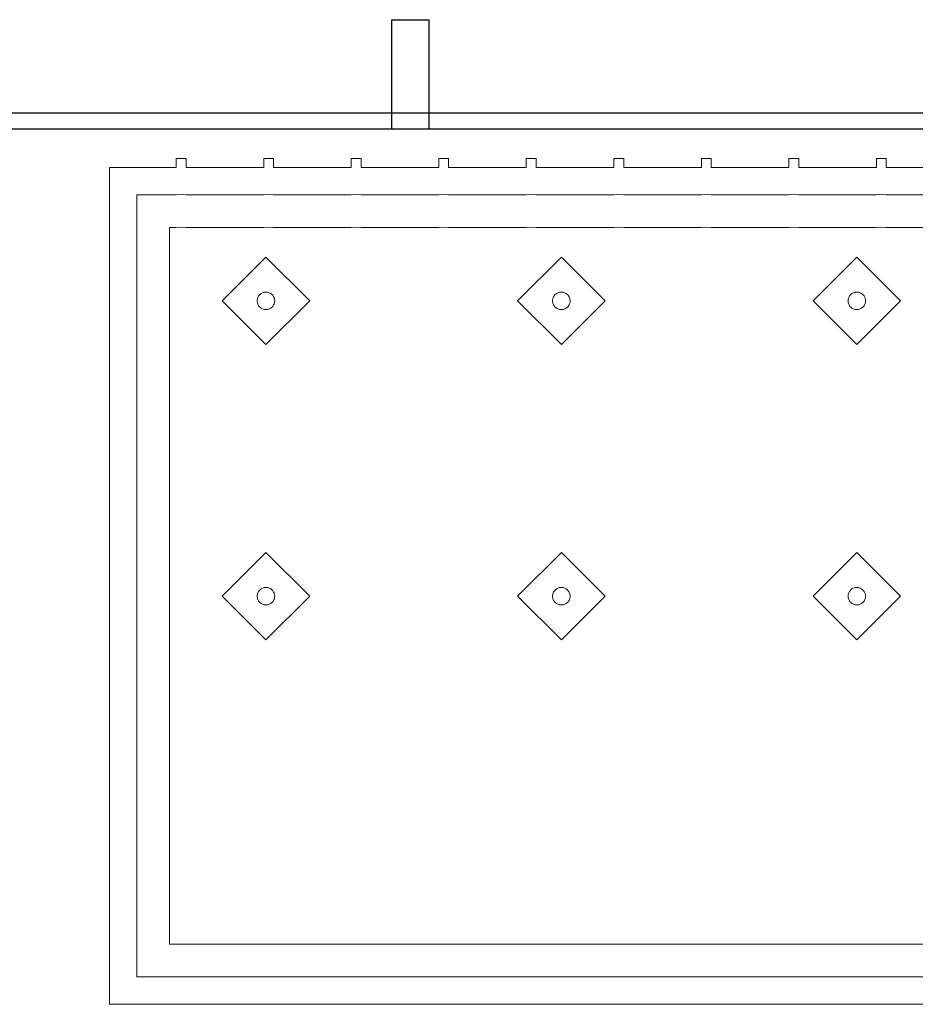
# Model space of a CAD drawing. Header units: metres. Extents: x 2172.2 to 2210.6, y 415.3 to 458.1.
# Tile 27 of 67: x 2205.9 to 2206.7, y 436 to 436.9. Entities that reach past the tile are written whole.
import ezdxf

# ---------------------------------------------------------------- set-up
doc = ezdxf.new("R2010")
doc.units = ezdxf.units.M
for name, color, linetype, lineweight in [('NC_N1_BANQUETTES', 7, 'CONTINUOUS', 13), ('NC_N1_GLAZING', 7, 'CONTINUOUS', 13), ('NC_N1_WALLS', 7, 'CONTINUOUS', 25)]:
    doc.layers.add(name, color=color, linetype=linetype, lineweight=lineweight)

# ---------------------------------------------------------------- blocks, each defined once
blk = doc.blocks.new('NC_N1_ARCHITECTURE')
at = {"layer": 'NC_N1_GLAZING', "linetype": 'CONTINUOUS', "lineweight": -2}
blk.add_lwpolyline([(18.911421, 2.806096), (18.911421, 2.791096), (13.56142, 2.791096), (13.56142, 2.806096)], close=True, dxfattribs=at)
at = {"layer": 'NC_N1_WALLS', "linetype": 'CONTINUOUS', "lineweight": -2}
blk.add_lwpolyline([(16.219419, 2.891096), (16.25342, 2.891096), (16.25342, 2.791096), (16.219419, 2.791096)], close=True, dxfattribs=at)
blk = doc.blocks.new('NC_N1_TRIANGLE_L_BANQUETTE')
at = {"color": 0, "linetype": 'CONTINUOUS', "lineweight": -2}
for points in [[(0.8, 0.8), (4.35, 0.8), (4.35, 0.035), (4.289, 0.035), (4.289, 0.027), (4.28, 0.027), (4.28, 0.035), (4.209, 0.035), (4.209, 0.027), (4.2, 0.027), (4.2, 0.035), (4.129, 0.035), (4.129, 0.027), (4.12, 0.027), (4.12, 0.035), (4.049, 0.035), (4.049, 0.027), (4.04, 0.027), (4.04, 0.035), (3.969, 0.035), (3.969, 0.027), (3.96, 0.027), (3.96, 0.035), (3.889, 0.035), (3.889, 0.027), (3.88, 0.027), (3.88, 0.035), (3.809, 0.035), (3.809, 0.027), (3.8, 0.027), (3.8, 0.035), (3.729, 0.035), (3.729, 0.027), (3.72, 0.027), (3.72, 0.035), (3.649, 0.035), (3.649, 0.027), (3.64, 0.027), (3.64, 0.035), (3.569, 0.035)], [(0.8, 0.775), (4.325, 0.775), (4.325, 0.06), (4.289, 0.06), (4.28655, 0.05988), (4.2845, 0.05958), (4.28245, 0.05988), (4.28, 0.06), (4.209, 0.06), (4.20655, 0.05988), (4.2045, 0.05958), (4.20245, 0.05988), (4.2, 0.06), (4.129, 0.06), (4.12655, 0.05988), (4.1245, 0.05958), (4.12245, 0.05988), (4.12, 0.06), (4.049, 0.06), (4.04655, 0.05988), (4.0445, 0.05958), (4.04245, 0.05988), (4.04, 0.06), (3.969, 0.06), (3.96655, 0.05988), (3.9645, 0.05958), (3.96245, 0.05988), (3.96, 0.06), (3.889, 0.06), (3.88655, 0.05988), (3.8845, 0.05958), (3.88245, 0.05988), (3.88, 0.06), (3.809, 0.06), (3.80655, 0.05988), (3.8045, 0.05958), (3.80245, 0.05988), (3.8, 0.06), (3.729, 0.06), (3.72655, 0.05988), (3.7245, 0.05958), (3.72245, 0.05988), (3.72, 0.06), (3.649, 0.06), (3.64655, 0.05988), (3.6445, 0.05958), (3.64245, 0.05988), (3.64, 0.06), (3.569, 0.06)], [(0.8, 0.745), (4.295, 0.745), (4.295, 0.09), (4.289, 0.09), (4.2845, 0.08978), (4.28, 0.09), (4.209, 0.09), (4.2045, 0.08978), (4.2, 0.09), (4.129, 0.09), (4.1245, 0.08978), (4.12, 0.09), (4.049, 0.09), (4.0445, 0.08978), (4.04, 0.09), (3.969, 0.09), (3.9645, 0.08978), (3.96, 0.09), (3.889, 0.09), (3.8845, 0.08978), (3.88, 0.09), (3.809, 0.09), (3.8045, 0.08978), (3.8, 0.09), (3.729, 0.09), (3.7245, 0.08978), (3.72, 0.09), (3.649, 0.09), (3.6445, 0.08978), (3.64, 0.09), (3.569, 0.09)]]:
    blk.add_lwpolyline(points, dxfattribs=at)
for points in [[(3.667, 0.387), (3.707, 0.427), (3.667, 0.467), (3.627, 0.427)], [(3.937, 0.387), (3.977, 0.427), (3.937, 0.467), (3.897, 0.427)], [(4.207, 0.387), (4.247, 0.427), (4.207, 0.467), (4.167, 0.427)], [(3.675, 0.427), (3.67496, 0.42622), (3.67485, 0.42544), (3.67466, 0.42468), (3.67439, 0.42394), (3.67406, 0.42323), (3.67365, 0.42256), (3.67318, 0.42192), (3.67266, 0.42134), (3.67208, 0.42082), (3.67144, 0.42035), (3.67077, 0.41994), (3.67006, 0.41961), (3.66932, 0.41934), (3.66856, 0.41915), (3.66778, 0.41904), (3.667, 0.419), (3.66622, 0.41904), (3.66544, 0.41915), (3.66468, 0.41934), (3.66394, 0.41961), (3.66323, 0.41994), (3.66256, 0.42035), (3.66192, 0.42082), (3.66134, 0.42134), (3.66082, 0.42192), (3.66035, 0.42256), (3.65994, 0.42323), (3.65961, 0.42394), (3.65934, 0.42468), (3.65915, 0.42544), (3.65904, 0.42622), (3.659, 0.427), (3.65904, 0.42778), (3.65915, 0.42856), (3.65934, 0.42932), (3.65961, 0.43006), (3.65994, 0.43077), (3.66035, 0.43144), (3.66082, 0.43208), (3.66134, 0.43266), (3.66192, 0.43318), (3.66256, 0.43365), (3.66323, 0.43406), (3.66394, 0.43439), (3.66468, 0.43466), (3.66544, 0.43485), (3.66622, 0.43496), (3.667, 0.435), (3.66778, 0.43496), (3.66856, 0.43485), (3.66932, 0.43466), (3.67006, 0.43439), (3.67077, 0.43406), (3.67144, 0.43365), (3.67208, 0.43318), (3.67266, 0.43266), (3.67318, 0.43208), (3.67365, 0.43144), (3.67406, 0.43077), (3.67439, 0.43006), (3.67466, 0.42932), (3.67485, 0.42856), (3.67496, 0.42778)], [(3.945, 0.427), (3.94496, 0.42622), (3.94485, 0.42544), (3.94466, 0.42468), (3.94439, 0.42394), (3.94406, 0.42323), (3.94365, 0.42256), (3.94318, 0.42192), (3.94266, 0.42134), (3.94208, 0.42082), (3.94144, 0.42035), (3.94077, 0.41994), (3.94006, 0.41961), (3.93932, 0.41934), (3.93856, 0.41915), (3.93778, 0.41904), (3.937, 0.419), (3.93622, 0.41904), (3.93544, 0.41915), (3.93468, 0.41934), (3.93394, 0.41961), (3.93323, 0.41994), (3.93256, 0.42035), (3.93192, 0.42082), (3.93134, 0.42134), (3.93082, 0.42192), (3.93035, 0.42256), (3.92994, 0.42323), (3.92961, 0.42394), (3.92934, 0.42468), (3.92915, 0.42544), (3.92904, 0.42622), (3.929, 0.427), (3.92904, 0.42778), (3.92915, 0.42856), (3.92934, 0.42932), (3.92961, 0.43006), (3.92994, 0.43077), (3.93035, 0.43144), (3.93082, 0.43208), (3.93134, 0.43266), (3.93192, 0.43318), (3.93256, 0.43365), (3.93323, 0.43406), (3.93394, 0.43439), (3.93468, 0.43466), (3.93544, 0.43485), (3.93622, 0.43496), (3.937, 0.435), (3.93778, 0.43496), (3.93856, 0.43485), (3.93932, 0.43466), (3.94006, 0.43439), (3.94077, 0.43406), (3.94144, 0.43365), (3.94208, 0.43318), (3.94266, 0.43266), (3.94318, 0.43208), (3.94365, 0.43144), (3.94406, 0.43077), (3.94439, 0.43006), (3.94466, 0.42932), (3.94485, 0.42856), (3.94496, 0.42778)], [(4.215, 0.427), (4.21496, 0.42622), (4.21485, 0.42544), (4.21466, 0.42468), (4.21439, 0.42394), (4.21406, 0.42323), (4.21365, 0.42256), (4.21318, 0.42192), (4.21266, 0.42134), (4.21208, 0.42082), (4.21144, 0.42035), (4.21077, 0.41994), (4.21006, 0.41961), (4.20932, 0.41934), (4.20856, 0.41915), (4.20778, 0.41904), (4.207, 0.419), (4.20622, 0.41904), (4.20544, 0.41915), (4.20468, 0.41934), (4.20394, 0.41961), (4.20323, 0.41994), (4.20256, 0.42035), (4.20192, 0.42082), (4.20134, 0.42134), (4.20082, 0.42192), (4.20035, 0.42256), (4.19994, 0.42323), (4.19961, 0.42394), (4.19934, 0.42468), (4.19915, 0.42544), (4.19904, 0.42622), (4.199, 0.427), (4.19904, 0.42778), (4.19915, 0.42856), (4.19934, 0.42932), (4.19961, 0.43006), (4.19994, 0.43077), (4.20035, 0.43144), (4.20082, 0.43208), (4.20134, 0.43266), (4.20192, 0.43318), (4.20256, 0.43365), (4.20323, 0.43406), (4.20394, 0.43439), (4.20468, 0.43466), (4.20544, 0.43485), (4.20622, 0.43496), (4.207, 0.435), (4.20778, 0.43496), (4.20856, 0.43485), (4.20932, 0.43466), (4.21006, 0.43439), (4.21077, 0.43406), (4.21144, 0.43365), (4.21208, 0.43318), (4.21266, 0.43266), (4.21318, 0.43208), (4.21365, 0.43144), (4.21406, 0.43077), (4.21439, 0.43006), (4.21466, 0.42932), (4.21485, 0.42856), (4.21496, 0.42778)], [(3.667, 0.117), (3.707, 0.157), (3.667, 0.197), (3.627, 0.157)], [(3.937, 0.117), (3.977, 0.157), (3.937, 0.197), (3.897, 0.157)], [(4.207, 0.117), (4.247, 0.157), (4.207, 0.197), (4.167, 0.157)], [(3.675, 0.157), (3.67496, 0.15622), (3.67485, 0.15544), (3.67466, 0.15468), (3.67439, 0.15394), (3.67406, 0.15323), (3.67365, 0.15256), (3.67318, 0.15192), (3.67266, 0.15134), (3.67208, 0.15082), (3.67144, 0.15035), (3.67077, 0.14994), (3.67006, 0.14961), (3.66932, 0.14934), (3.66856, 0.14915), (3.66778, 0.14904), (3.667, 0.149), (3.66622, 0.14904), (3.66544, 0.14915), (3.66468, 0.14934), (3.66394, 0.14961), (3.66323, 0.14994), (3.66256, 0.15035), (3.66192, 0.15082), (3.66134, 0.15134), (3.66082, 0.15192), (3.66035, 0.15256), (3.65994, 0.15323), (3.65961, 0.15394), (3.65934, 0.15468), (3.65915, 0.15544), (3.65904, 0.15622), (3.659, 0.157), (3.65904, 0.15778), (3.65915, 0.15856), (3.65934, 0.15932), (3.65961, 0.16006), (3.65994, 0.16077), (3.66035, 0.16144), (3.66082, 0.16208), (3.66134, 0.16266), (3.66192, 0.16318), (3.66256, 0.16365), (3.66323, 0.16406), (3.66394, 0.16439), (3.66468, 0.16466), (3.66544, 0.16485), (3.66622, 0.16496), (3.667, 0.165), (3.66778, 0.16496), (3.66856, 0.16485), (3.66932, 0.16466), (3.67006, 0.16439), (3.67077, 0.16406), (3.67144, 0.16365), (3.67208, 0.16318), (3.67266, 0.16266), (3.67318, 0.16208), (3.67365, 0.16144), (3.67406, 0.16077), (3.67439, 0.16006), (3.67466, 0.15932), (3.67485, 0.15856), (3.67496, 0.15778)], [(3.945, 0.157), (3.94496, 0.15622), (3.94485, 0.15544), (3.94466, 0.15468), (3.94439, 0.15394), (3.94406, 0.15323), (3.94365, 0.15256), (3.94318, 0.15192), (3.94266, 0.15134), (3.94208, 0.15082), (3.94144, 0.15035), (3.94077, 0.14994), (3.94006, 0.14961), (3.93932, 0.14934), (3.93856, 0.14915), (3.93778, 0.14904), (3.937, 0.149), (3.93622, 0.14904), (3.93544, 0.14915), (3.93468, 0.14934), (3.93394, 0.14961), (3.93323, 0.14994), (3.93256, 0.15035), (3.93192, 0.15082), (3.93134, 0.15134), (3.93082, 0.15192), (3.93035, 0.15256), (3.92994, 0.15323), (3.92961, 0.15394), (3.92934, 0.15468), (3.92915, 0.15544), (3.92904, 0.15622), (3.929, 0.157), (3.92904, 0.15778), (3.92915, 0.15856), (3.92934, 0.15932), (3.92961, 0.16006), (3.92994, 0.16077), (3.93035, 0.16144), (3.93082, 0.16208), (3.93134, 0.16266), (3.93192, 0.16318), (3.93256, 0.16365), (3.93323, 0.16406), (3.93394, 0.16439), (3.93468, 0.16466), (3.93544, 0.16485), (3.93622, 0.16496), (3.937, 0.165), (3.93778, 0.16496), (3.93856, 0.16485), (3.93932, 0.16466), (3.94006, 0.16439), (3.94077, 0.16406), (3.94144, 0.16365), (3.94208, 0.16318), (3.94266, 0.16266), (3.94318, 0.16208), (3.94365, 0.16144), (3.94406, 0.16077), (3.94439, 0.16006), (3.94466, 0.15932), (3.94485, 0.15856), (3.94496, 0.15778)], [(4.215, 0.157), (4.21496, 0.15622), (4.21485, 0.15544), (4.21466, 0.15468), (4.21439, 0.15394), (4.21406, 0.15323), (4.21365, 0.15256), (4.21318, 0.15192), (4.21266, 0.15134), (4.21208, 0.15082), (4.21144, 0.15035), (4.21077, 0.14994), (4.21006, 0.14961), (4.20932, 0.14934), (4.20856, 0.14915), (4.20778, 0.14904), (4.207, 0.149), (4.20622, 0.14904), (4.20544, 0.14915), (4.20468, 0.14934), (4.20394, 0.14961), (4.20323, 0.14994), (4.20256, 0.15035), (4.20192, 0.15082), (4.20134, 0.15134), (4.20082, 0.15192), (4.20035, 0.15256), (4.19994, 0.15323), (4.19961, 0.15394), (4.19934, 0.15468), (4.19915, 0.15544), (4.19904, 0.15622), (4.199, 0.157), (4.19904, 0.15778), (4.19915, 0.15856), (4.19934, 0.15932), (4.19961, 0.16006), (4.19994, 0.16077), (4.20035, 0.16144), (4.20082, 0.16208), (4.20134, 0.16266), (4.20192, 0.16318), (4.20256, 0.16365), (4.20323, 0.16406), (4.20394, 0.16439), (4.20468, 0.16466), (4.20544, 0.16485), (4.20622, 0.16496), (4.207, 0.165), (4.20778, 0.16496), (4.20856, 0.16485), (4.20932, 0.16466), (4.21006, 0.16439), (4.21077, 0.16406), (4.21144, 0.16365), (4.21208, 0.16318), (4.21266, 0.16266), (4.21318, 0.16208), (4.21365, 0.16144), (4.21406, 0.16077), (4.21439, 0.16006), (4.21466, 0.15932), (4.21485, 0.15856), (4.21496, 0.15778)]]:
    blk.add_lwpolyline(points, close=True, dxfattribs=at)

msp = doc.modelspace()

# ---------------------------------------------------------------- block references
at = {"layer": 'NC_N1_BANQUETTES', "linetype": 'CONTINUOUS', "rotation": -180}
msp.add_blockref('NC_N1_TRIANGLE_L_BANQUETTE', (2210.31142, 436.7911), dxfattribs=at)
at = {"layer": 'NC_N1_WALLS'}
msp.add_blockref('NC_N1_ARCHITECTURE', (2190, 434), dxfattribs=at)

doc.saveas('drawing.dxf')
